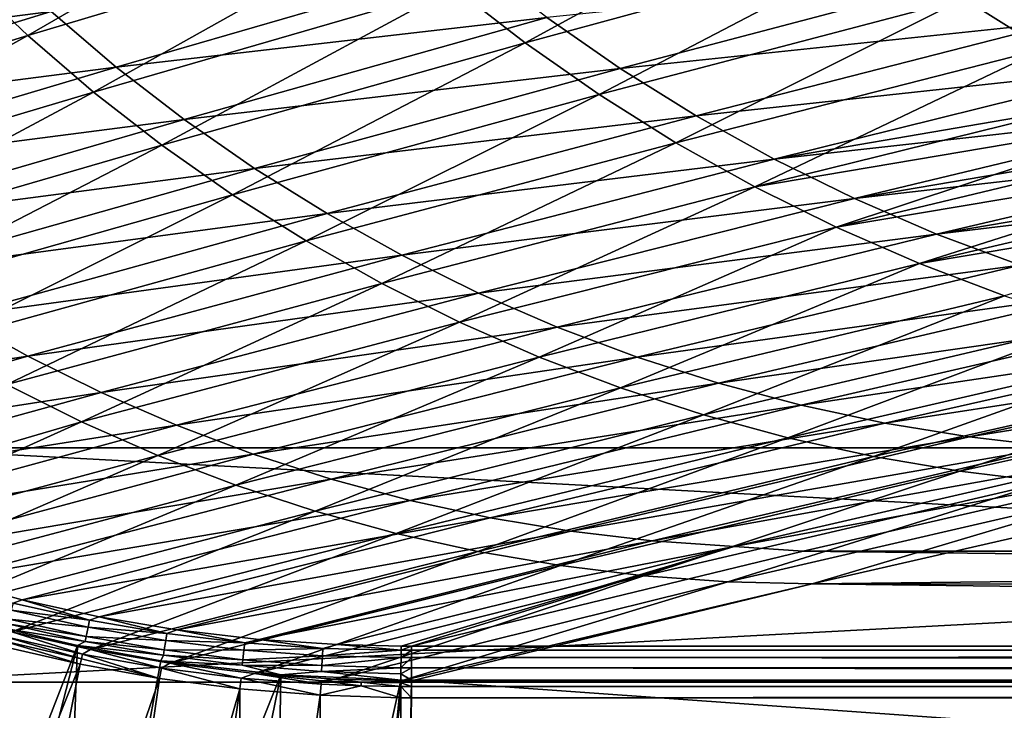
# Model space of a CAD drawing. Header units: metres. Extents: x -901 to 901, y -486 to 401.
# Tile 47 of 256: x -733 to -649, y -342 to -283. Entities that reach past the tile are written whole.
import ezdxf

# ---------------------------------------------------------------- set-up
doc = ezdxf.new("R2010")
doc.units = ezdxf.units.M

msp = doc.modelspace()

# ---------------------------------------------------------------- linework, layer by layer
at = {"layer": 'top0'}
for points in [[(-652.766296, -281.682587, -247.002762), (-590.890991, -265.817963, -354.677704), (-645.937073, -285.969696, -247.099792)], [(-581.840393, -268.242249, -353.560028), (-651.034851, -279.450592, -245.912582), (-644.264893, -283.666199, -246.05809)], [(-737.86908, -279.754089, -139.377014), (-707.618591, -270.406067, -192.930756), (-732.528503, -284.841339, -139.443451)], [(-707.618591, -270.406067, -192.930756), (-702.04657, -275.712585, -193.015808), (-732.528503, -284.841339, -139.443451)], [(-696.214722, -280.734192, -193.102112), (-665.726257, -272.122925, -246.811066), (-690.13623, -285.459412, -193.189133)], [(-665.726257, -272.122925, -246.811066), (-659.367798, -277.063477, -246.906357), (-690.13623, -285.459412, -193.189133)], [(-732.528503, -284.841339, -139.443451), (-702.04657, -275.712585, -193.015808), (-726.939758, -289.656433, -139.510712)], [(-702.04657, -275.712585, -193.015808), (-696.214722, -280.734192, -193.102112), (-726.939758, -289.656433, -139.510712)], [(-690.13623, -285.459412, -193.189133), (-659.367798, -277.063477, -246.906357), (-683.825073, -289.877502, -193.276398)], [(-659.367798, -277.063477, -246.906357), (-652.766296, -281.682587, -247.002762), (-683.825073, -289.877502, -193.276398)], [(-730.538452, -282.790558, -138.432159), (-735.835388, -277.768463, -138.33403), (-766.315674, -287.366333, -85.085159)], [(-694.342712, -278.644592, -192.013016), (-730.538452, -282.790558, -138.432159), (-724.992432, -287.536499, -138.535034)], [(-688.307922, -283.299896, -192.13884), (-694.342712, -278.644592, -192.013016), (-724.992432, -287.536499, -138.535034)], [(-732.528503, -284.841339, -139.443451), (-763.283813, -294.263062, -86.07003), (-737.86908, -279.754089, -139.377014)], [(-651.034851, -279.450592, -245.912582), (-688.307922, -283.299896, -192.13884), (-682.046753, -287.647156, -192.269165)], [(-644.264893, -283.666199, -246.05809), (-651.034851, -279.450592, -245.912582), (-682.046753, -287.647156, -192.269165)], [(-726.939758, -289.656433, -139.510712), (-696.214722, -280.734192, -193.102112), (-721.115662, -294.188263, -139.5784)], [(-696.214722, -280.734192, -193.102112), (-690.13623, -285.459412, -193.189133), (-721.115662, -294.188263, -139.5784)], [(-683.825073, -289.877502, -193.276398), (-652.766296, -281.682587, -247.002762), (-677.295654, -293.978394, -193.363403)], [(-652.766296, -281.682587, -247.002762), (-645.937073, -285.969696, -247.099792), (-677.295654, -293.978394, -193.363403)], [(-730.538452, -282.790558, -138.432159), (-766.315674, -287.366333, -85.085159), (-761.225037, -292.191528, -85.155334)], [(-724.992432, -287.536499, -138.535034), (-730.538452, -282.790558, -138.432159), (-761.225037, -292.191528, -85.155334)], [(-688.307922, -283.299896, -192.13884), (-724.992432, -287.536499, -138.535034), (-719.21405, -291.997131, -138.642273)], [(-682.046753, -287.647156, -192.269165), (-688.307922, -283.299896, -192.13884), (-719.21405, -291.997131, -138.642273)], [(-682.046753, -287.647156, -192.269165), (-675.57666, -291.676941, -192.403534), (-644.264893, -283.666199, -246.05809)], [(-675.57666, -291.676941, -192.403534), (-637.294983, -287.539642, -246.207947), (-644.264893, -283.666199, -246.05809)], [(-757.912537, -298.893677, -86.109192), (-763.283813, -294.263062, -86.07003), (-732.528503, -284.841339, -139.443451)], [(-726.939758, -289.656433, -139.510712), (-757.912537, -298.893677, -86.109192), (-732.528503, -284.841339, -139.443451)], [(-721.115662, -294.188263, -139.5784), (-690.13623, -285.459412, -193.189133), (-715.069641, -298.426483, -139.646088)], [(-690.13623, -285.459412, -193.189133), (-683.825073, -289.877502, -193.276398), (-715.069641, -298.426483, -139.646088)], [(-677.295654, -293.978394, -193.363403), (-645.937073, -285.969696, -247.099792), (-670.562988, -297.752838, -193.449631)], [(-645.937073, -285.969696, -247.099792), (-638.895874, -289.91507, -247.196976), (-670.562988, -297.752838, -193.449631)], [(-724.992432, -287.536499, -138.535034), (-761.225037, -292.191528, -85.155334), (-755.896851, -296.752838, -85.22979)], [(-719.21405, -291.997131, -138.642273), (-724.992432, -287.536499, -138.535034), (-755.896851, -296.752838, -85.22979)], [(-719.21405, -291.997131, -138.642273), (-713.219849, -296.163361, -138.753494), (-682.046753, -287.647156, -192.269165)], [(-713.219849, -296.163361, -138.753494), (-675.57666, -291.676941, -192.403534), (-682.046753, -287.647156, -192.269165)], [(-675.57666, -291.676941, -192.403534), (-668.915039, -295.379852, -192.541458), (-637.294983, -287.539642, -246.207947)], [(-668.915039, -295.379852, -192.541458), (-633.740784, -289.34491, -246.284332), (-637.294983, -287.539642, -246.207947)], [(-633.740784, -289.34491, -246.284332), (-668.915039, -295.379852, -192.541458), (-630.143494, -291.060944, -246.361633)], [(-752.317139, -303.253418, -86.148346), (-757.912537, -298.893677, -86.109192), (-726.939758, -289.656433, -139.510712)], [(-721.115662, -294.188263, -139.5784), (-752.317139, -303.253418, -86.148346), (-726.939758, -289.656433, -139.510712)], [(-715.069641, -298.426483, -139.646088), (-683.825073, -289.877502, -193.276398), (-708.815491, -302.361359, -139.713409)], [(-683.825073, -289.877502, -193.276398), (-677.295654, -293.978394, -193.363403), (-708.815491, -302.361359, -139.713409)], [(-670.562988, -297.752838, -193.449631), (-638.895874, -289.91507, -247.196976), (-635.300842, -291.756805, -247.245453)], [(-668.915039, -295.379852, -192.541458), (-662.079163, -298.74646, -192.682495), (-630.143494, -291.060944, -246.361633)], [(-662.079163, -298.74646, -192.682495), (-626.50531, -292.686493, -246.439758), (-630.143494, -291.060944, -246.361633)], [(-755.896851, -296.752838, -85.22979), (-750.347351, -301.041321, -85.308319), (-719.21405, -291.997131, -138.642273)], [(-750.347351, -301.041321, -85.308319), (-713.219849, -296.163361, -138.753494), (-719.21405, -291.997131, -138.642273)], [(-713.219849, -296.163361, -138.753494), (-707.026611, -300.026062, -138.868317), (-675.57666, -291.676941, -192.403534)], [(-707.026611, -300.026062, -138.868317), (-668.915039, -295.379852, -192.541458), (-675.57666, -291.676941, -192.403534)], [(-635.300842, -291.756805, -247.245453), (-663.642395, -301.192322, -193.534576), (-670.562988, -297.752838, -193.449631)], [(-631.658936, -293.509827, -247.293808), (-663.642395, -301.192322, -193.534576), (-635.300842, -291.756805, -247.245453)], [(-626.50531, -292.686493, -246.439758), (-662.079163, -298.74646, -192.682495), (-622.828613, -294.220306, -246.518677)], [(-663.642395, -301.192322, -193.534576), (-631.658936, -293.509827, -247.293808), (-627.97229, -295.173187, -247.341949)], [(-746.510803, -307.332123, -86.187248), (-752.317139, -303.253418, -86.148346), (-721.115662, -294.188263, -139.5784)], [(-715.069641, -298.426483, -139.646088), (-746.510803, -307.332123, -86.187248), (-721.115662, -294.188263, -139.5784)], [(-708.815491, -302.361359, -139.713409), (-677.295654, -293.978394, -193.363403), (-702.367615, -305.983856, -139.779938)], [(-677.295654, -293.978394, -193.363403), (-670.562988, -297.752838, -193.449631), (-702.367615, -305.983856, -139.779938)], [(-622.828613, -294.220306, -246.518677), (-662.079163, -298.74646, -192.682495), (-655.086487, -301.767303, -192.826157)], [(-655.086487, -301.767303, -192.826157), (-619.115662, -295.661377, -246.598297), (-622.828613, -294.220306, -246.518677)], [(-656.549805, -304.289124, -193.617752), (-663.642395, -301.192322, -193.534576), (-627.97229, -295.173187, -247.341949)], [(-627.97229, -295.173187, -247.341949), (-624.243042, -296.745941, -247.389816), (-656.549805, -304.289124, -193.617752)], [(-750.347351, -301.041321, -85.308319), (-744.592957, -305.048004, -85.390694), (-713.219849, -296.163361, -138.753494)], [(-744.592957, -305.048004, -85.390694), (-707.026611, -300.026062, -138.868317), (-713.219849, -296.163361, -138.753494)], [(-707.026611, -300.026062, -138.868317), (-700.65094, -303.57608, -138.986359), (-668.915039, -295.379852, -192.541458)], [(-700.65094, -303.57608, -138.986359), (-662.079163, -298.74646, -192.682495), (-668.915039, -295.379852, -192.541458)], [(-615.368591, -297.00943, -246.678574), (-619.115662, -295.661377, -246.598297), (-655.086487, -301.767303, -192.826157)], [(-656.549805, -304.289124, -193.617752), (-624.243042, -296.745941, -247.389816), (-620.473328, -298.227234, -247.437363)], [(-647.954163, -304.43457, -192.971954), (-615.368591, -297.00943, -246.678574), (-655.086487, -301.767303, -192.826157)], [(-670.562988, -297.752838, -193.449631), (-695.740784, -309.285736, -139.845276), (-702.367615, -305.983856, -139.779938)], [(-663.642395, -301.192322, -193.534576), (-695.740784, -309.285736, -139.845276), (-670.562988, -297.752838, -193.449631)], [(-740.506958, -311.120178, -86.225647), (-746.510803, -307.332123, -86.187248), (-715.069641, -298.426483, -139.646088)], [(-708.815491, -302.361359, -139.713409), (-740.506958, -311.120178, -86.225647), (-715.069641, -298.426483, -139.646088)], [(-649.301453, -307.036377, -193.698624), (-656.549805, -304.289124, -193.617752), (-620.473328, -298.227234, -247.437363)], [(-700.65094, -303.57608, -138.986359), (-694.109558, -306.804321, -139.107239), (-662.079163, -298.74646, -192.682495)], [(-662.079163, -298.74646, -192.682495), (-694.109558, -306.804321, -139.107239), (-655.086487, -301.767303, -192.826157)], [(-744.592957, -305.048004, -85.390694), (-738.649841, -308.763855, -85.476707), (-707.026611, -300.026062, -138.868317)], [(-738.649841, -308.763855, -85.476707), (-700.65094, -303.57608, -138.986359), (-707.026611, -300.026062, -138.868317)], [(-688.950195, -312.259491, -139.909012), (-695.740784, -309.285736, -139.845276), (-663.642395, -301.192322, -193.534576)], [(-688.950195, -312.259491, -139.909012), (-663.642395, -301.192322, -193.534576), (-656.549805, -304.289124, -193.617752)], [(-655.086487, -301.767303, -192.826157), (-694.109558, -306.804321, -139.107239), (-687.419067, -309.70163, -139.230576)], [(-655.086487, -301.767303, -192.826157), (-687.419067, -309.70163, -139.230576), (-647.954163, -304.43457, -192.971954)], [(-734.319641, -314.608826, -86.263275), (-740.506958, -311.120178, -86.225647), (-708.815491, -302.361359, -139.713409)], [(-702.367615, -305.983856, -139.779938), (-734.319641, -314.608826, -86.263275), (-708.815491, -302.361359, -139.713409)], [(-738.649841, -308.763855, -85.476707), (-732.534241, -312.179932, -85.566139), (-700.65094, -303.57608, -138.986359)], [(-732.534241, -312.179932, -85.566139), (-694.109558, -306.804321, -139.107239), (-700.65094, -303.57608, -138.986359)], [(-682.011414, -314.898407, -139.970749), (-688.950195, -312.259491, -139.909012), (-656.549805, -304.289124, -193.617752)], [(-647.954163, -304.43457, -192.971954), (-687.419067, -309.70163, -139.230576), (-680.596069, -312.260376, -139.355972)], [(-682.011414, -314.898407, -139.970749), (-656.549805, -304.289124, -193.617752), (-649.301453, -307.036377, -193.698624)], [(-640.698669, -306.746094, -193.119293), (-647.954163, -304.43457, -192.971954), (-680.596069, -312.260376, -139.355972)], [(-702.367615, -305.983856, -139.779938), (-727.963257, -317.789886, -86.299889), (-734.319641, -314.608826, -86.263275)], [(-695.740784, -309.285736, -139.845276), (-727.963257, -317.789886, -86.299889), (-702.367615, -305.983856, -139.779938)], [(-732.534241, -312.179932, -85.566139), (-726.262451, -315.287231, -85.65876), (-694.109558, -306.804321, -139.107239)], [(-694.109558, -306.804321, -139.107239), (-726.262451, -315.287231, -85.65876), (-687.419067, -309.70163, -139.230576)], [(-674.940308, -317.196533, -140.03006), (-682.011414, -314.898407, -139.970749), (-649.301453, -307.036377, -193.698624)], [(-680.596069, -312.260376, -139.355972), (-673.656128, -314.478363, -139.482925), (-640.698669, -306.746094, -193.119293)], [(-674.940308, -317.196533, -140.03006), (-649.301453, -307.036377, -193.698624), (-641.913818, -309.42807, -193.776688)], [(-673.656128, -314.478363, -139.482925), (-633.336243, -308.700928, -193.267563), (-640.698669, -306.746094, -193.119293)], [(-770.324524, -317.868469, -32.466042), (-732.534241, -312.179932, -85.566139), (-738.649841, -308.763855, -85.476707)], [(-673.656128, -314.478363, -139.482925), (-666.61499, -316.354614, -139.610962), (-633.336243, -308.700928, -193.267563)], [(-666.61499, -316.354614, -139.610962), (-625.88324, -310.298218, -193.416153), (-633.336243, -308.700928, -193.267563)], [(-721.452637, -320.655914, -86.33522), (-727.963257, -317.789886, -86.299889), (-695.740784, -309.285736, -139.845276)], [(-721.452637, -320.655914, -86.33522), (-695.740784, -309.285736, -139.845276), (-688.950195, -312.259491, -139.909012)], [(-667.753052, -319.148712, -140.086563), (-674.940308, -317.196533, -140.03006), (-641.913818, -309.42807, -193.776688)], [(-667.753052, -319.148712, -140.086563), (-641.913818, -309.42807, -193.776688), (-634.40387, -311.458984, -193.851425)], [(-687.419067, -309.70163, -139.230576), (-726.262451, -315.287231, -85.65876), (-719.850769, -318.076813, -85.754364)], [(-680.596069, -312.260376, -139.355972), (-687.419067, -309.70163, -139.230576), (-719.850769, -318.076813, -85.754364)], [(-666.61499, -316.354614, -139.610962), (-659.488098, -317.888062, -139.739578), (-625.88324, -310.298218, -193.416153)], [(-659.488098, -317.888062, -139.739578), (-618.355225, -311.537201, -193.564392), (-625.88324, -310.298218, -193.416153)], [(-660.466125, -320.750671, -140.139847), (-667.753052, -319.148712, -140.086563), (-634.40387, -311.458984, -193.851425)], [(-634.40387, -311.458984, -193.851425), (-626.788696, -313.124817, -193.922348), (-660.466125, -320.750671, -140.139847)], [(-618.355225, -311.537201, -193.564392), (-659.488098, -317.888062, -139.739578), (-652.290466, -319.077881, -139.868225)], [(-610.764954, -312.417664, -193.711472), (-618.355225, -311.537201, -193.564392), (-652.290466, -319.077881, -139.868225)], [(-770.324524, -317.868469, -32.466042), (-764.337402, -321.186676, -32.551762), (-732.534241, -312.179932, -85.566139)], [(-764.337402, -321.186676, -32.551762), (-726.262451, -315.287231, -85.65876), (-732.534241, -312.179932, -85.566139)], [(-714.802917, -323.200287, -86.369019), (-721.452637, -320.655914, -86.33522), (-688.950195, -312.259491, -139.909012)], [(-719.850769, -318.076813, -85.754364), (-713.315186, -320.541077, -85.852715), (-680.596069, -312.260376, -139.355972)], [(-714.802917, -323.200287, -86.369019), (-688.950195, -312.259491, -139.909012), (-682.011414, -314.898407, -139.970749)], [(-713.315186, -320.541077, -85.852715), (-673.656128, -314.478363, -139.482925), (-680.596069, -312.260376, -139.355972)], [(-652.290466, -319.077881, -139.868225), (-645.034607, -319.923615, -139.996216), (-610.764954, -312.417664, -193.711472)], [(-626.788696, -313.124817, -193.922348), (-653.096069, -321.998932, -140.189484), (-660.466125, -320.750671, -140.139847)], [(-619.085754, -314.42218, -193.988907), (-653.096069, -321.998932, -140.189484), (-626.788696, -313.124817, -193.922348)], [(-727.963257, -317.789886, -86.299889), (-758.970459, -326.893433, -33.791477), (-734.319641, -314.608826, -86.263275)], [(-713.315186, -320.541077, -85.852715), (-706.670959, -322.677795, -85.953491), (-673.656128, -314.478363, -139.482925)], [(-706.670959, -322.677795, -85.953491), (-666.61499, -316.354614, -139.610962), (-673.656128, -314.478363, -139.482925)], [(-645.659729, -322.890869, -140.235077), (-653.096069, -321.998932, -140.189484), (-619.085754, -314.42218, -193.988907)], [(-726.262451, -315.287231, -85.65876), (-764.337402, -321.186676, -32.551762), (-758.34906, -324.127136, -32.641979)], [(-719.850769, -318.076813, -85.754364), (-726.262451, -315.287231, -85.65876), (-758.34906, -324.127136, -32.641979)], [(-708.029602, -325.417053, -86.401016), (-714.802917, -323.200287, -86.369019), (-682.011414, -314.898407, -139.970749)], [(-708.029602, -325.417053, -86.401016), (-682.011414, -314.898407, -139.970749), (-674.940308, -317.196533, -140.03006)], [(-706.670959, -322.677795, -85.953491), (-699.933228, -324.48584, -86.056374), (-666.61499, -316.354614, -139.610962)], [(-699.933228, -324.48584, -86.056374), (-659.488098, -317.888062, -139.739578), (-666.61499, -316.354614, -139.610962)], [(-753.449768, -329.293701, -33.826668), (-758.970459, -326.893433, -33.791477), (-727.963257, -317.789886, -86.299889)], [(-753.449768, -329.293701, -33.826668), (-727.963257, -317.789886, -86.299889), (-721.452637, -320.655914, -86.33522)], [(-701.148376, -327.301086, -86.430969), (-708.029602, -325.417053, -86.401016), (-674.940308, -317.196533, -140.03006)], [(-701.148376, -327.301086, -86.430969), (-674.940308, -317.196533, -140.03006), (-667.753052, -319.148712, -140.086563)], [(-659.488098, -317.888062, -139.739578), (-699.933228, -324.48584, -86.056374), (-693.117065, -325.964081, -86.161034)], [(-652.290466, -319.077881, -139.868225), (-659.488098, -317.888062, -139.739578), (-693.117065, -325.964081, -86.161034)], [(-758.34906, -324.127136, -32.641979), (-752.055725, -326.844147, -32.741547), (-719.850769, -318.076813, -85.754364)], [(-752.055725, -326.844147, -32.741547), (-713.315186, -320.541077, -85.852715), (-719.850769, -318.076813, -85.754364)], [(-694.175354, -328.848053, -86.458618), (-701.148376, -327.301086, -86.430969), (-667.753052, -319.148712, -140.086563)], [(-694.175354, -328.848053, -86.458618), (-667.753052, -319.148712, -140.086563), (-660.466125, -320.750671, -140.139847)], [(-693.117065, -325.964081, -86.161034), (-686.237244, -327.111481, -86.267113), (-652.290466, -319.077881, -139.868225)], [(-686.237244, -327.111481, -86.267113), (-645.034607, -319.923615, -139.996216), (-652.290466, -319.077881, -139.868225)], [(-686.237244, -327.111481, -86.267113), (-679.30719, -327.927216, -86.374107), (-645.034607, -319.923615, -139.996216)], [(-679.30719, -327.927216, -86.374107), (-637.735474, -320.424408, -140.122894), (-645.034607, -319.923615, -139.996216)], [(-679.30719, -327.927216, -86.374107), (-672.341675, -328.410309, -86.481537), (-637.735474, -320.424408, -140.122894)], [(-672.341675, -328.410309, -86.481537), (-633.091248, -321.170898, -136.144333), (-637.735474, -320.424408, -140.122894)], [(-747.035461, -331.744507, -33.869389), (-753.449768, -329.293701, -33.826668), (-721.452637, -320.655914, -86.33522)], [(-752.055725, -326.844147, -32.741547), (-745.678101, -329.235046, -32.847424), (-713.315186, -320.541077, -85.852715)], [(-747.035461, -331.744507, -33.869389), (-721.452637, -320.655914, -86.33522), (-714.802917, -323.200287, -86.369019)], [(-745.678101, -329.235046, -32.847424), (-706.670959, -322.677795, -85.953491), (-713.315186, -320.541077, -85.852715)], [(-687.126587, -330.054382, -86.483696), (-694.175354, -328.848053, -86.458618), (-660.466125, -320.750671, -140.139847)], [(-660.466125, -320.750671, -140.139847), (-653.096069, -321.998932, -140.189484), (-687.126587, -330.054382, -86.483696)], [(-666.453735, -328.820679, -84.915321), (-633.091248, -321.170898, -136.144333), (-672.341675, -328.410309, -86.481537)], [(-633.091248, -321.170898, -136.144333), (-666.453735, -328.820679, -84.915321), (-0.734328, -328.819641, -84.922119)], [(-653.096069, -321.998932, -140.189484), (-680.018494, -330.917297, -86.505951), (-687.126587, -330.054382, -86.483696)], [(-645.659729, -322.890869, -140.235077), (-680.018494, -330.917297, -86.505951), (-653.096069, -321.998932, -140.189484)], [(-745.678101, -329.235046, -32.847424), (-739.523621, -331.215881, -32.954399), (-706.670959, -322.677795, -85.953491)], [(-739.523621, -331.215881, -32.954399), (-699.933228, -324.48584, -86.056374), (-706.670959, -322.677795, -85.953491)], [(-680.018494, -330.917297, -86.505951), (-645.659729, -322.890869, -140.235077), (-672.867615, -331.434906, -86.525124)], [(-672.867615, -331.434906, -86.525124), (-645.659729, -322.890869, -140.235077), (-638.174072, -323.424713, -140.276199)], [(-740.528931, -333.8797, -33.914745), (-747.035461, -331.744507, -33.869389), (-714.802917, -323.200287, -86.369019)], [(-740.528931, -333.8797, -33.914745), (-714.802917, -323.200287, -86.369019), (-708.029602, -325.417053, -86.401016)], [(-638.174072, -323.424713, -140.276199), (-665.690369, -331.60611, -86.540955), (-672.867615, -331.434906, -86.525124)], [(-630.656067, -323.599487, -140.312469), (-665.690369, -331.60611, -86.540955), (-638.174072, -323.424713, -140.276199)], [(-665.690369, -331.60611, -86.540955), (-630.656067, -323.599487, -140.312469), (-0.734328, -324.139069, -136.580261)], [(-699.933228, -324.48584, -86.056374), (-739.523621, -331.215881, -32.954399), (-733.009338, -332.978333, -33.072876)], [(-693.117065, -325.964081, -86.161034), (-699.933228, -324.48584, -86.056374), (-733.009338, -332.978333, -33.072876)], [(-0.734328, -331.784698, -85.378685), (-665.690369, -331.60611, -86.540955), (-0.734328, -324.139069, -136.580261)], [(-733.89978, -335.707611, -33.963078), (-740.528931, -333.8797, -33.914745), (-708.029602, -325.417053, -86.401016)], [(-733.89978, -335.707611, -33.963078), (-708.029602, -325.417053, -86.401016), (-701.148376, -327.301086, -86.430969)], [(-733.009338, -332.978333, -33.072876), (-726.444824, -334.417145, -33.197914), (-693.117065, -325.964081, -86.161034)], [(-726.444824, -334.417145, -33.197914), (-686.237244, -327.111481, -86.267113), (-693.117065, -325.964081, -86.161034)], [(-726.444824, -334.417145, -33.197914), (-719.839905, -335.529449, -33.329662), (-686.237244, -327.111481, -86.267113)], [(-719.839905, -335.529449, -33.329662), (-679.30719, -327.927216, -86.374107), (-686.237244, -327.111481, -86.267113)], [(-727.185181, -337.212494, -34.014278), (-733.89978, -335.707611, -33.963078), (-701.148376, -327.301086, -86.430969)], [(-727.185181, -337.212494, -34.014278), (-701.148376, -327.301086, -86.430969), (-694.175354, -328.848053, -86.458618)], [(-719.839905, -335.529449, -33.329662), (-712.818054, -336.350311, -33.476307), (-679.30719, -327.927216, -86.374107)], [(-712.818054, -336.350311, -33.476307), (-672.341675, -328.410309, -86.481537), (-679.30719, -327.927216, -86.374107)], [(-720.414978, -338.383301, -34.068256), (-727.185181, -337.212494, -34.014278), (-694.175354, -328.848053, -86.458618)], [(-720.414978, -338.383301, -34.068256), (-694.175354, -328.848053, -86.458618), (-687.126587, -330.054382, -86.483696)], [(-712.818054, -336.350311, -33.476307), (-706.144104, -336.79245, -33.621861), (-672.341675, -328.410309, -86.481537)], [(-706.144104, -336.79245, -33.621861), (-700.696777, -336.913239, -33.745064), (-672.341675, -328.410309, -86.481537)], [(-672.341675, -328.410309, -86.481537), (-700.696777, -336.913239, -33.745064), (-699.821045, -336.912384, -33.767075)], [(-699.821045, -336.912384, -33.767075), (-666.453735, -328.820679, -84.915321), (-672.341675, -328.410309, -86.481537)], [(-666.453735, -328.820679, -84.915321), (-699.821045, -336.912384, -33.767075), (-0.734328, -336.912384, -33.767075)], [(-0.734328, -328.819641, -84.922119), (-666.453735, -328.820679, -84.915321), (-0.734328, -336.912384, -33.767075)], [(-713.214722, -339.253937, -34.128269), (-720.414978, -338.383301, -34.068256), (-687.126587, -330.054382, -86.483696)], [(-687.126587, -330.054382, -86.483696), (-680.018494, -330.917297, -86.505951), (-713.214722, -339.253937, -34.128269)], [(-733.009338, -332.978333, -33.072876), (-739.523621, -331.215881, -32.954399), (-733.780945, -333.265442, -32.036003)], [(-680.018494, -330.917297, -86.505951), (-706.342773, -339.732513, -34.187988), (-713.214722, -339.253937, -34.128269)], [(-706.342773, -339.732513, -34.187988), (-680.018494, -330.917297, -86.505951), (-672.867615, -331.434906, -86.525124)], [(-672.867615, -331.434906, -86.525124), (-700.715576, -339.872284, -34.238636), (-706.342773, -339.732513, -34.187988)], [(-665.690369, -331.60611, -86.540955), (-700.715576, -339.872284, -34.238636), (-672.867615, -331.434906, -86.525124)], [(-665.690369, -331.60611, -86.540955), (-699.821045, -339.873474, -34.248688), (-700.715576, -339.872284, -34.238636)], [(-0.734328, -339.873474, -34.248688), (-699.821045, -339.873474, -34.248688), (-665.690369, -331.60611, -86.540955)], [(-0.734328, -331.784698, -85.378685), (-0.734328, -339.873474, -34.248688), (-665.690369, -331.60611, -86.540955)], [(-733.009338, -332.978333, -33.072876), (-733.780945, -333.265442, -32.036003), (-727.258301, -334.706451, -32.115452)], [(-726.444824, -334.417145, -33.197914), (-733.009338, -332.978333, -33.072876), (-727.258301, -334.706451, -32.115452)], [(-727.384644, -335.309845, -31.147472), (-733.934814, -333.856934, -31.109619), (-734.128235, -334.603973, -30.311989)], [(-727.258301, -334.706451, -32.115452), (-733.780945, -333.265442, -32.036003), (-733.934814, -333.856934, -31.109619)], [(-727.384644, -335.309845, -31.147472), (-727.258301, -334.706451, -32.115452), (-733.934814, -333.856934, -31.109619)], [(-727.545227, -336.083221, -30.314955), (-734.128235, -334.603973, -30.311989), (-734.237854, -335.028198, -29.970098)], [(-727.545227, -336.083221, -30.314955), (-727.384644, -335.309845, -31.147472), (-734.128235, -334.603973, -30.311989)], [(-720.671143, -335.829865, -32.199642), (-727.258301, -334.706451, -32.115452), (-727.384644, -335.309845, -31.147472)], [(-726.444824, -334.417145, -33.197914), (-727.258301, -334.706451, -32.115452), (-720.671143, -335.829865, -32.199642)], [(-719.839905, -335.529449, -33.329662), (-726.444824, -334.417145, -33.197914), (-720.671143, -335.829865, -32.199642)], [(-728.303345, -336.857208, -29.650164), (-734.339966, -335.44632, -29.670233), (-746.598083, -383.954773, -0.803848)], [(-734.237854, -335.028198, -29.970098), (-734.339966, -335.44632, -29.670233), (-727.636597, -336.525238, -29.95916)], [(-734.339966, -335.44632, -29.670233), (-728.303345, -336.857208, -29.650164), (-727.636597, -336.525238, -29.95916)], [(-727.636597, -336.525238, -29.95916), (-727.545227, -336.083221, -30.314955), (-734.237854, -335.028198, -29.970098)], [(-720.768982, -336.442719, -31.187525), (-727.384644, -335.309845, -31.147472), (-727.545227, -336.083221, -30.314955)], [(-720.768982, -336.442719, -31.187525), (-720.671143, -335.829865, -32.199642), (-727.384644, -335.309845, -31.147472)], [(-719.839905, -335.529449, -33.329662), (-720.671143, -335.829865, -32.199642), (-714.037231, -336.633423, -32.288315)], [(-712.818054, -336.350311, -33.476307), (-719.839905, -335.529449, -33.329662), (-714.037231, -336.633423, -32.288315)], [(-728.064331, -338.461823, -32.246628), (-734.76947, -336.920441, -32.268772), (-734.645142, -336.470856, -32.5877)], [(-734.550598, -336.098969, -32.98671), (-727.942444, -337.995483, -32.577736), (-734.645142, -336.470856, -32.5877)], [(-727.942444, -337.995483, -32.577736), (-728.064331, -338.461823, -32.246628), (-734.645142, -336.470856, -32.5877)], [(-733.89978, -335.707611, -33.963078), (-727.864685, -337.610443, -32.994465), (-734.550598, -336.098969, -32.98671)], [(-734.550598, -336.098969, -32.98671), (-727.864685, -337.610443, -32.994465), (-727.942444, -337.995483, -32.577736)], [(-727.864685, -337.610443, -32.994465), (-733.89978, -335.707611, -33.963078), (-727.185181, -337.212494, -34.014278)], [(-720.894287, -337.241241, -30.317875), (-727.545227, -336.083221, -30.314955), (-727.636597, -336.525238, -29.95916)], [(-720.894287, -337.241241, -30.317875), (-720.768982, -336.442719, -31.187525), (-727.545227, -336.083221, -30.314955)], [(-714.105835, -337.253326, -31.229654), (-720.768982, -336.442719, -31.187525), (-720.894287, -337.241241, -30.317875)], [(-714.037231, -336.633423, -32.288315), (-720.671143, -335.829865, -32.199642), (-720.768982, -336.442719, -31.187525)], [(-714.105835, -337.253326, -31.229654), (-714.037231, -336.633423, -32.288315), (-720.768982, -336.442719, -31.187525)], [(-712.818054, -336.350311, -33.476307), (-714.037231, -336.633423, -32.288315), (-707.375366, -337.114777, -32.381142)], [(-706.144104, -336.79245, -33.621861), (-712.818054, -336.350311, -33.476307), (-707.375366, -337.114777, -32.381142)], [(-734.76947, -336.920441, -32.268772), (-728.064331, -338.461823, -32.246628), (-746.937378, -385.419708, -3.399924)], [(-728.303345, -336.857208, -29.650164), (-746.598083, -383.954773, -0.803848), (-740.790527, -385.311462, -0.803848)], [(-730.213135, -387.293213, -0.803848), (-728.303345, -336.857208, -29.650164), (-740.790527, -385.311462, -0.803848)], [(-721.18103, -338.163605, -29.625343), (-728.303345, -336.857208, -29.650164), (-730.213135, -387.293213, -0.803848)], [(-727.636597, -336.525238, -29.95916), (-728.303345, -336.857208, -29.650164), (-720.965881, -337.700806, -29.947321)], [(-728.303345, -336.857208, -29.650164), (-721.18103, -338.163605, -29.625343), (-720.965881, -337.700806, -29.947321)], [(-721.120056, -338.795837, -33.002594), (-727.864685, -337.610443, -32.994465), (-727.185181, -337.212494, -34.014278)], [(-720.965881, -337.700806, -29.947321), (-720.894287, -337.241241, -30.317875), (-727.636597, -336.525238, -29.95916)], [(-721.120056, -338.795837, -33.002594), (-727.185181, -337.212494, -34.014278), (-720.414978, -338.383301, -34.068256)], [(-714.19397, -338.075562, -30.320753), (-720.894287, -337.241241, -30.317875), (-720.965881, -337.700806, -29.947321)], [(-714.19397, -338.075562, -30.320753), (-714.105835, -337.253326, -31.229654), (-720.894287, -337.241241, -30.317875)], [(-707.414307, -337.739258, -31.273716), (-714.105835, -337.253326, -31.229654), (-714.19397, -338.075562, -30.320753)], [(-707.375366, -337.114777, -32.381142), (-714.037231, -336.633423, -32.288315), (-714.105835, -337.253326, -31.229654)], [(-707.414307, -337.739258, -31.273716), (-707.375366, -337.114777, -32.381142), (-714.105835, -337.253326, -31.229654)], [(-700.704468, -337.271454, -32.477802), (-707.375366, -337.114777, -32.381142), (-707.414307, -337.739258, -31.273716)], [(-700.713562, -337.898163, -31.319576), (-700.704468, -337.271454, -32.477802), (-707.414307, -337.739258, -31.273716)], [(-706.144104, -336.79245, -33.621861), (-707.375366, -337.114777, -32.381142), (-700.704468, -337.271454, -32.477802)], [(-700.696777, -336.913239, -33.745064), (-706.144104, -336.79245, -33.621861), (-700.704468, -337.271454, -32.477802)], [(-700.704468, -337.271454, -32.477802), (-700.713562, -337.898163, -31.319576), (-699.821045, -337.267792, -32.492775)], [(-700.713562, -337.898163, -31.319576), (-699.821045, -337.89444, -31.327679), (-699.821045, -337.267792, -32.492775)], [(-700.696777, -336.913239, -33.745064), (-700.704468, -337.271454, -32.477802), (-699.821045, -336.912384, -33.767075)], [(-700.704468, -337.271454, -32.477802), (-699.821045, -337.267792, -32.492775), (-699.821045, -336.912384, -33.767075)], [(-699.821045, -336.912384, -33.767075), (-699.821045, -337.267792, -32.492775), (-0.734328, -336.912384, -33.767075)], [(-699.821045, -337.267792, -32.492775), (-0.734328, -337.447784, -32.089329), (-0.734328, -336.912384, -33.767075)], [(-699.821045, -337.267792, -32.492775), (-699.821045, -337.89444, -31.327679), (-0.734328, -337.447784, -32.089329)], [(-721.292175, -339.675354, -32.22316), (-728.064331, -338.461823, -32.246628), (-727.942444, -337.995483, -32.577736)], [(-727.864685, -337.610443, -32.994465), (-721.292175, -339.675354, -32.22316), (-727.942444, -337.995483, -32.577736)], [(-721.292175, -339.675354, -32.22316), (-727.864685, -337.610443, -32.994465), (-721.120056, -338.795837, -33.002594)], [(-720.965881, -337.700806, -29.947321), (-721.18103, -338.163605, -29.625343), (-714.244324, -338.552338, -29.934631)], [(-714.244324, -338.552338, -29.934631), (-714.19397, -338.075562, -30.320753), (-720.965881, -337.700806, -29.947321)], [(-707.463867, -338.583679, -30.323605), (-714.19397, -338.075562, -30.320753), (-714.244324, -338.552338, -29.934631)], [(-707.463867, -338.583679, -30.323605), (-707.414307, -337.739258, -31.273716), (-714.19397, -338.075562, -30.320753)], [(-700.713562, -337.898163, -31.319576), (-707.414307, -337.739258, -31.273716), (-707.463867, -338.583679, -30.323605)], [(-700.723694, -338.763, -30.326458), (-700.713562, -337.898163, -31.319576), (-707.463867, -338.583679, -30.323605)], [(-700.713562, -337.898163, -31.319576), (-700.723694, -338.763, -30.326458), (-699.821045, -337.89444, -31.327679)], [(-700.723694, -338.763, -30.326458), (-699.821045, -338.761719, -30.328711), (-699.821045, -337.89444, -31.327679)], [(-699.821045, -337.89444, -31.327679), (-0.734328, -338.448273, -30.640034), (-0.734328, -337.447784, -32.089329)], [(-699.821045, -337.89444, -31.327679), (-699.821045, -338.761719, -30.328711), (-0.734328, -338.448273, -30.640034)], [(-728.064331, -338.461823, -32.246628), (-737.797119, -387.468781, -3.399924), (-746.937378, -385.419708, -3.399924)], [(-728.064331, -338.461823, -32.246628), (-721.292175, -339.675354, -32.22316), (-737.797119, -387.468781, -3.399924)], [(-710.974182, -339.373688, -29.587475), (-721.18103, -338.163605, -29.625343), (-730.213135, -387.293213, -0.803848)], [(-714.468994, -340.558014, -32.198345), (-721.292175, -339.675354, -32.22316), (-721.120056, -338.795837, -33.002594)], [(-721.18103, -338.163605, -29.625343), (-710.974182, -339.373688, -29.587475), (-714.244324, -338.552338, -29.934631)], [(-714.335754, -339.651917, -33.011066), (-721.120056, -338.795837, -33.002594), (-720.414978, -338.383301, -34.068256)], [(-714.468994, -340.558014, -32.198345), (-721.120056, -338.795837, -33.002594), (-714.335754, -339.651917, -33.011066)], [(-714.335754, -339.651917, -33.011066), (-720.414978, -338.383301, -34.068256), (-713.214722, -339.253937, -34.128269)], [(-714.244324, -338.552338, -29.934631), (-710.974182, -339.373688, -29.587475), (-707.492065, -339.077087, -29.921173)], [(-707.492065, -339.077087, -29.921173), (-707.463867, -338.583679, -30.323605), (-714.244324, -338.552338, -29.934631)], [(-700.723694, -338.763, -30.326458), (-707.463867, -338.583679, -30.323605), (-707.492065, -339.077087, -29.921173)], [(-700.729004, -339.272034, -29.907219), (-700.723694, -338.763, -30.326458), (-707.492065, -339.077087, -29.921173)], [(-700.723694, -338.763, -30.326458), (-700.729004, -339.272034, -29.907219), (-699.821045, -338.761719, -30.328711)], [(-700.729004, -339.272034, -29.907219), (-699.821045, -339.827301, -29.544678), (-699.821045, -338.761719, -30.328711)], [(-699.821045, -338.761719, -30.328711), (-0.734328, -339.827301, -29.544678), (-0.734328, -338.448273, -30.640034)], [(-699.821045, -338.761719, -30.328711), (-699.821045, -339.827301, -29.544678), (-0.734328, -339.827301, -29.544678)], [(-721.292175, -339.675354, -32.22316), (-728.416321, -389.088013, -3.399924), (-737.797119, -387.468781, -3.399924)], [(-730.213135, -387.293213, -0.803848), (-721.030396, -388.514221, -0.803848), (-710.974182, -339.373688, -29.587475)], [(-721.292175, -339.675354, -32.22316), (-714.468994, -340.558014, -32.198345), (-728.416321, -389.088013, -3.399924)], [(-721.030396, -388.514221, -0.803848), (-711.798828, -389.283508, -0.803848), (-710.974182, -339.373688, -29.587475)], [(-707.610962, -341.10791, -32.172169), (-714.468994, -340.558014, -32.198345), (-714.335754, -339.651917, -33.011066)], [(-707.530762, -340.175537, -33.019848), (-714.335754, -339.651917, -33.011066), (-713.214722, -339.253937, -34.128269)], [(-707.610962, -341.10791, -32.172169), (-714.335754, -339.651917, -33.011066), (-707.530762, -340.175537, -33.019848)], [(-707.530762, -340.175537, -33.019848), (-713.214722, -339.253937, -34.128269), (-707.511597, -339.865082, -33.572998)], [(-713.214722, -339.253937, -34.128269), (-706.342773, -339.732513, -34.187988), (-707.511597, -339.865082, -33.572998)], [(-710.974182, -339.373688, -29.587475), (-711.798828, -389.283508, -0.803848), (-700.734314, -339.824097, -29.546532)], [(-711.798828, -389.283508, -0.803848), (-705.491638, -389.547943, -0.803848), (-700.734314, -339.824097, -29.546532)], [(-710.974182, -339.373688, -29.587475), (-700.734314, -339.824097, -29.546532), (-707.492065, -339.077087, -29.921173)], [(-707.511597, -339.865082, -33.572998), (-706.342773, -339.732513, -34.187988), (-704.114563, -340.000061, -33.589668)], [(-707.492065, -339.077087, -29.921173), (-700.734314, -339.824097, -29.546532), (-700.729004, -339.272034, -29.907219)], [(-706.342773, -339.732513, -34.187988), (-700.715576, -339.872284, -34.238636), (-704.114563, -340.000061, -33.589668)], [(-700.734314, -339.824097, -29.546532), (-705.491638, -389.547943, -0.803848), (-700.734314, -389.60788, -0.803848)], [(-700.729004, -339.272034, -29.907219), (-700.734314, -339.824097, -29.546532), (-699.821045, -339.827301, -29.544678)], [(-699.821045, -339.827301, -29.544678), (-700.734314, -339.824097, -29.546532), (-700.734314, -389.60788, -0.803848)], [(-699.821045, -339.827301, -29.544678), (-700.734314, -389.60788, -0.803848), (-0.734328, -389.60788, -0.803848)], [(-0.734328, -339.827301, -29.544678), (-699.821045, -339.827301, -29.544678), (-0.734328, -389.60788, -0.803848)], [(-714.468994, -340.558014, -32.198345), (-721.528137, -389.972351, -3.399924), (-728.416321, -389.088013, -3.399924)], [(-721.528137, -389.972351, -3.399924), (-714.468994, -340.558014, -32.198345), (-714.612244, -390.604828, -3.399924)], [(-714.468994, -340.558014, -32.198345), (-707.610962, -341.10791, -32.172169), (-714.612244, -390.604828, -3.399924)], [(-704.126404, -340.311676, -33.024342), (-707.610962, -341.10791, -32.172169), (-707.530762, -340.175537, -33.019848)], [(-700.734314, -341.324097, -32.144608), (-707.610962, -341.10791, -32.172169), (-704.126404, -340.311676, -33.024342)], [(-704.126404, -340.311676, -33.024342), (-707.530762, -340.175537, -33.019848), (-707.511597, -339.865082, -33.572998)], [(-704.114563, -340.000061, -33.589668), (-704.126404, -340.311676, -33.024342), (-707.511597, -339.865082, -33.572998)], [(-700.723999, -340.363525, -33.028919), (-704.126404, -340.311676, -33.024342), (-704.114563, -340.000061, -33.589668)], [(-700.723999, -340.363525, -33.028919), (-700.734314, -341.324097, -32.144608), (-704.126404, -340.311676, -33.024342)], [(-704.114563, -340.000061, -33.589668), (-700.715576, -339.872284, -34.238636), (-700.719421, -340.050964, -33.60659)], [(-700.719421, -340.050964, -33.60659), (-700.723999, -340.363525, -33.028919), (-704.114563, -340.000061, -33.589668)], [(-700.723999, -340.363525, -33.028919), (-699.821045, -341.327301, -32.142754), (-700.734314, -341.324097, -32.144608)], [(-700.719421, -340.050964, -33.60659), (-699.821045, -340.363281, -33.032032), (-700.723999, -340.363525, -33.028919)], [(-699.821045, -340.363281, -33.032032), (-699.821045, -341.327301, -32.142754), (-700.723999, -340.363525, -33.028919)], [(-700.715576, -339.872284, -34.238636), (-699.821045, -339.873474, -34.248688), (-700.719421, -340.050964, -33.60659)], [(-699.821045, -339.873474, -34.248688), (-699.821045, -340.363281, -33.032032), (-700.719421, -340.050964, -33.60659)], [(-699.821045, -340.363281, -33.032032), (-699.821045, -339.873474, -34.248688), (-0.734328, -340.140503, -33.411907)], [(-0.734328, -340.140503, -33.411907), (-699.821045, -339.873474, -34.248688), (-0.734328, -339.873474, -34.248688)], [(-0.734328, -340.639496, -32.689068), (-699.821045, -340.363281, -33.032032), (-0.734328, -340.140503, -33.411907)], [(-699.821045, -341.327301, -32.142754), (-699.821045, -340.363281, -33.032032), (-0.734328, -340.639496, -32.689068)], [(-0.734328, -341.327301, -32.142754), (-699.821045, -341.327301, -32.142754), (-0.734328, -340.639496, -32.689068)], [(-714.612244, -390.604828, -3.399924), (-707.610962, -341.10791, -32.172169), (-707.677917, -390.98468, -3.399924)], [(-707.610962, -341.10791, -32.172169), (-700.734314, -341.324097, -32.144608), (-707.677917, -390.98468, -3.399924)], [(-707.677917, -390.98468, -3.399924), (-700.734314, -341.324097, -32.144608), (-700.734314, -391.111328, -3.399924)], [(-700.734314, -341.324097, -32.144608), (-699.821045, -341.327301, -32.142754), (-700.734314, -391.111328, -3.399924)], [(-699.821045, -341.327301, -32.142754), (-0.734328, -341.327301, -32.142754), (-700.734314, -391.111328, -3.399924)], [(-700.734314, -391.111328, -3.399924), (-0.734328, -341.327301, -32.142754), (-0.734328, -391.111328, -3.399924)]]:
    msp.add_3dface(points, dxfattribs=at)
at = {"layer": 'top012'}
for points in [[(-369.990051, -340, -540), (-745.137268, -339.999939, -540), (-369.990051, -319.999939, -540)], [(-369.990051, -319.999939, -540), (-745.137268, -339.999939, -540), (-745.137268, -319.999939, -540)], [(-369.990051, -319.999939, -520), (-369.990051, -319.999939, -540), (-745.137268, -319.999939, -520)], [(-369.990051, -319.999939, -540), (-745.137268, -319.999939, -540), (-745.137268, -319.999939, -520)], [(-745.137268, -339.999939, -520), (-369.990051, -340, -520), (-745.137268, -319.999939, -520)], [(-369.990051, -340, -520), (-369.990051, -319.999939, -520), (-745.137268, -319.999939, -520)], [(-745.137268, -339.999939, -540), (-369.990051, -340, -540), (-745.137268, -339.999939, -520)], [(-369.990051, -340, -540), (-369.990051, -340, -520), (-745.137268, -339.999939, -520)]]:
    msp.add_3dface(points, dxfattribs=at)

doc.saveas('drawing.dxf')
